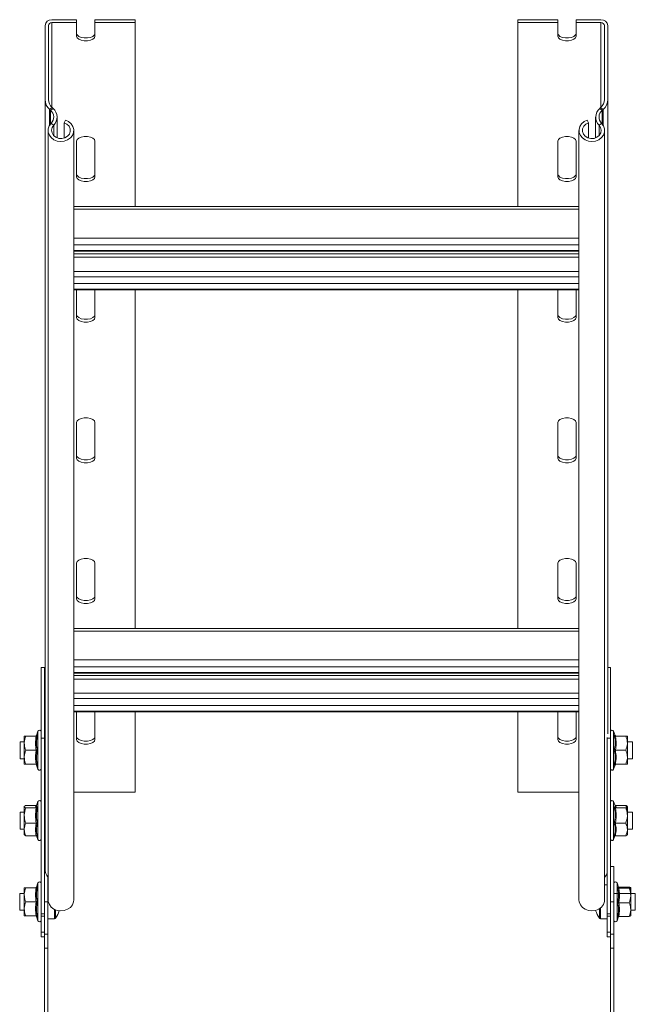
# Model space of a CAD drawing. Header units: millimetres. Extents: x 10 to 1476, y -4445 to -172.
# Tile 28 of 30: x 1251 to 1470, y -1382 to -1032. Entities that reach past the tile are written whole.
import ezdxf

# ---------------------------------------------------------------- set-up
doc = ezdxf.new("R2010")
doc.units = ezdxf.units.MM

msp = doc.modelspace()

# ---------------------------------------------------------------- linework, layer by layer
at = {"color": 7, "linetype": 'Continuous', "lineweight": 15}
for p, q in [((1262.67, -1031.84), (1271.52, -1031.84)), ((1271.52, -1031.84), (1271.52, -1032.88)), ((1278.02, -1031.84), (1292.27, -1031.84)), ((1278.02, -1032.88), (1278.02, -1031.84)), ((1292.27, -1032.88), (1292.27, -1031.84)), ((1442.52, -1031.84), (1428.27, -1031.84)), ((1428.27, -1031.84), (1428.27, -1032.88)), ((1442.52, -1032.88), (1442.52, -1031.84)), ((1449.02, -1031.84), (1449.02, -1032.88)), ((1457.87, -1031.84), (1449.02, -1031.84)), ((1260.27, -1033.92), (1260.27, -1060.19)), ((1261.47, -1033.92), (1261.47, -1060.19)), ((1262.67, -1032.88), (1271.52, -1032.88)), ((1271.52, -1037.75), (1271.52, -1032.88)), ((1278.02, -1032.88), (1292.27, -1032.88)), ((1278.02, -1032.88), (1278.02, -1037.75)), ((1292.27, -1032.88), (1292.27, -1098.29)), ((1428.27, -1032.88), (1428.27, -1098.29)), ((1442.52, -1032.88), (1428.27, -1032.88)), ((1442.52, -1032.88), (1442.52, -1037.75)), ((1457.87, -1032.88), (1449.02, -1032.88)), ((1449.02, -1037.75), (1449.02, -1032.88)), ((1459.07, -1033.92), (1459.07, -1060.19)), ((1460.27, -1033.92), (1460.27, -1060.19)), ((1260.27, -1060.19), (1260.27, -1333.69)), ((1460.27, -1060.19), (1460.27, -1285.69)), ((1261.92, -1063.77), (1262.79, -1063.06)), ((1261.92, -1063.77), (1262.27, -1064.09)), ((1262.27, -1064.09), (1263.14, -1063.37)), ((1262.79, -1063.06), (1263.14, -1063.37)), ((1457.75, -1063.06), (1457.41, -1063.37)), ((1458.28, -1064.09), (1457.41, -1063.37)), ((1458.62, -1063.77), (1457.75, -1063.06)), ((1458.62, -1063.77), (1458.28, -1064.09)), ((1264.57, -1073.84), (1264.57, -1066.47)), ((1267.53, -1067.51), (1267.11, -1068.48)), ((1453.02, -1067.51), (1453.43, -1068.48)), ((1455.98, -1066.47), (1455.98, -1073.84)), ((1262.45, -1068.68), (1263.37, -1069.35)), ((1267.11, -1073.92), (1267.11, -1068.48)), ((1453.43, -1073.92), (1453.43, -1068.48)), ((1458.1, -1068.68), (1457.18, -1069.35)), ((1261.4, -1071.2), (1261.4, -1344.7)), ((1270.5, -1344.7), (1270.5, -1071.2)), ((1450.05, -1071.2), (1450.05, -1344.7)), ((1459.15, -1344.7), (1459.15, -1071.2)), ((1271.52, -1087.75), (1271.52, -1075)), ((1278.02, -1075), (1278.02, -1087.75)), ((1442.52, -1075), (1442.52, -1087.75)), ((1449.02, -1087.75), (1449.02, -1075)), ((1450.05, -1098.29), (1270.5, -1098.29)), ((1270.5, -1114.09), (1450.05, -1114.09)), ((1270.5, -1121.29), (1450.05, -1121.29)), ((1270.5, -1127.84), (1450.05, -1127.84)), ((1271.52, -1137.75), (1271.52, -1127.84)), ((1278.02, -1127.84), (1278.02, -1137.75)), ((1292.27, -1127.84), (1292.27, -1248.29)), ((1428.27, -1127.84), (1428.27, -1248.29)), ((1442.52, -1127.84), (1442.52, -1137.75)), ((1449.02, -1137.75), (1449.02, -1127.84)), ((1271.52, -1187.75), (1271.52, -1175)), ((1278.02, -1175), (1278.02, -1187.75)), ((1442.52, -1175), (1442.52, -1187.75)), ((1449.02, -1187.75), (1449.02, -1175)), ((1271.52, -1237.75), (1271.52, -1225)), ((1278.02, -1225), (1278.02, -1237.75)), ((1442.52, -1225), (1442.52, -1237.75)), ((1449.02, -1237.75), (1449.02, -1225)), ((1450.05, -1248.29), (1270.5, -1248.29)), ((1260.07, -1262.1), (1258.87, -1262.1)), ((1258.87, -1262.1), (1258.87, -1287.22)), ((1260.07, -1262.1), (1260.07, -1287.22)), ((1461.27, -1262.1), (1460.27, -1262.1)), ((1461.27, -1262.1), (1461.27, -1287.22)), ((1270.5, -1264.09), (1450.05, -1264.09)), ((1270.5, -1271.29), (1450.05, -1271.29)), ((1270.5, -1277.84), (1450.05, -1277.84)), ((1271.52, -1287.75), (1271.52, -1277.84)), ((1278.02, -1277.84), (1278.02, -1287.75)), ((1292.27, -1277.84), (1292.27, -1306.38)), ((1428.27, -1277.84), (1428.27, -1306.38)), ((1442.52, -1277.84), (1442.52, -1287.75)), ((1449.02, -1287.75), (1449.02, -1277.84)), ((1252.87, -1286.54), (1252.87, -1289.04)), ((1257.16, -1286.54), (1253.47, -1286.54)), ((1257.77, -1284.81), (1257.23, -1286.29)), ((1257.25, -1286.3), (1257.25, -1286.3)), ((1260.07, -1287.22), (1258.87, -1287.22)), ((1258.87, -1287.22), (1258.87, -1349.72)), ((1260.07, -1287.22), (1260.07, -1349.72)), ((1460.07, -1287.02), (1460.07, -1287.22)), ((1461.27, -1287.22), (1460.07, -1287.22)), ((1460.07, -1287.22), (1460.07, -1349.72)), ((1461.27, -1287.22), (1461.27, -1349.72)), ((1462.91, -1286.28), (1462.37, -1284.81)), ((1462.87, -1286.3), (1462.88, -1286.3)), ((1462.99, -1286.54), (1466.67, -1286.54)), ((1467.27, -1286.54), (1467.27, -1289.04)), ((1252.87, -1288.54), (1251.47, -1288.54)), ((1251.47, -1288.54), (1251.47, -1292.68)), ((1252.87, -1289.04), (1252.87, -1294.04)), ((1257.16, -1291.54), (1253.47, -1291.54)), ((1260.27, -1288.54), (1260.07, -1288.54)), ((1462.99, -1291.54), (1466.67, -1291.54)), ((1469.07, -1288.54), (1467.27, -1288.54)), ((1467.27, -1294.04), (1467.27, -1289.04)), ((1469.07, -1294.54), (1469.07, -1288.54)), ((1251.47, -1292.68), (1251.47, -1294.54)), ((1251.47, -1294.54), (1252.87, -1294.54)), ((1252.87, -1296.54), (1252.87, -1294.04)), ((1260.07, -1294.54), (1260.27, -1294.54)), ((1467.27, -1296.54), (1467.27, -1294.04)), ((1467.27, -1294.54), (1469.07, -1294.54)), ((1257.16, -1296.54), (1253.47, -1296.54)), ((1257.24, -1296.79), (1257.77, -1298.26)), ((1257.27, -1296.78), (1257.26, -1296.77)), ((1462.37, -1298.26), (1462.91, -1296.78)), ((1462.9, -1296.77), (1462.9, -1296.77)), ((1462.99, -1296.54), (1466.67, -1296.54)), ((1292.27, -1306.38), (1270.5, -1306.38)), ((1450.05, -1306.38), (1428.27, -1306.38)), ((1252.92, -1311.47), (1252.87, -1311.54)), ((1252.87, -1311.6), (1252.87, -1314.75)), ((1257.16, -1311.14), (1253.47, -1311.14)), ((1257.16, -1312.06), (1253.47, -1312.06)), ((1257.77, -1309.81), (1257.26, -1311.23)), ((1462.89, -1311.22), (1462.37, -1309.81)), ((1462.99, -1311.14), (1466.67, -1311.14)), ((1462.99, -1312.06), (1466.67, -1312.06)), ((1467.27, -1311.54), (1467.22, -1311.47)), ((1467.27, -1311.6), (1467.27, -1314.75)), ((1252.87, -1313.54), (1251.47, -1313.54)), ((1251.47, -1313.54), (1251.47, -1318.11)), ((1252.87, -1314.75), (1252.87, -1319.69)), ((1260.27, -1313.54), (1260.07, -1313.54)), ((1469.07, -1313.54), (1467.27, -1313.54)), ((1467.27, -1319.69), (1467.27, -1314.75)), ((1469.07, -1319.54), (1469.07, -1313.54)), ((1251.47, -1318.11), (1251.47, -1319.54)), ((1251.47, -1319.54), (1252.87, -1319.54)), ((1257.16, -1317.45), (1253.47, -1317.45)), ((1260.07, -1319.54), (1260.27, -1319.54)), ((1462.99, -1317.45), (1466.67, -1317.45)), ((1467.27, -1319.54), (1469.07, -1319.54)), ((1252.87, -1319.69), (1252.87, -1321.53)), ((1252.87, -1321.54), (1252.92, -1321.6)), ((1257.16, -1321.93), (1253.47, -1321.93)), ((1257.3, -1321.96), (1257.77, -1323.26)), ((1462.37, -1323.26), (1462.85, -1321.96)), ((1462.99, -1321.93), (1466.67, -1321.93)), ((1467.27, -1319.69), (1467.27, -1321.53)), ((1260.27, -1332.91), (1260.07, -1332.91)), ((1462.47, -1332.91), (1461.27, -1332.91)), ((1462.47, -1345.41), (1462.47, -1332.91)), ((1261.27, -1345.41), (1261.27, -1336.57)), ((1252.87, -1340.41), (1252.87, -1342.9)), ((1257.16, -1340.41), (1253.47, -1340.41)), ((1257.77, -1338.68), (1257.23, -1340.17)), ((1257.25, -1340.17), (1257.25, -1340.17)), ((1261.4, -1339.41), (1261.27, -1339.41)), ((1460.07, -1339.41), (1459.15, -1339.41)), ((1464.11, -1340.16), (1463.57, -1338.68)), ((1464.09, -1340.16), (1464.1, -1340.15)), ((1464.19, -1340.24), (1467.87, -1340.24)), ((1468.47, -1340.41), (1468.46, -1340.4)), ((1468.47, -1340.42), (1468.47, -1343.19)), ((1252.87, -1342.41), (1251.27, -1342.41)), ((1251.27, -1342.41), (1251.27, -1346.56)), ((1252.87, -1342.9), (1252.87, -1347.9)), ((1470.07, -1342.41), (1462.5, -1342.41)), ((1464.19, -1340.6), (1467.87, -1340.6)), ((1468.47, -1348.18), (1468.47, -1343.19)), ((1470.07, -1348.41), (1470.07, -1342.41)), ((1251.27, -1346.56), (1251.27, -1348.41)), ((1257.16, -1345.4), (1253.47, -1345.4)), ((1260.07, -1345.41), (1261.27, -1345.41)), ((1261.27, -1356.91), (1261.27, -1345.41)), ((1461.27, -1345.41), (1462.47, -1345.41)), ((1462.47, -1356.91), (1462.47, -1345.41)), ((1464.19, -1345.78), (1467.87, -1345.78)), ((1251.27, -1348.41), (1252.87, -1348.41)), ((1252.87, -1350.41), (1252.87, -1347.9)), ((1257.16, -1350.41), (1253.47, -1350.41)), ((1257.16, -1350.42), (1253.47, -1350.42)), ((1256.9, -1350.41), (1257.16, -1350.41)), ((1257.24, -1350.66), (1257.77, -1352.14)), ((1257.27, -1350.65), (1257.26, -1350.65)), ((1260.07, -1349.72), (1258.87, -1349.72)), ((1258.87, -1349.72), (1258.87, -1350.49)), ((1260.07, -1350.49), (1258.87, -1350.49)), ((1258.87, -1350.49), (1258.87, -1356.24)), ((1260.07, -1349.72), (1260.07, -1350.49)), ((1260.07, -1356.91), (1260.07, -1350.49)), ((1461.27, -1349.72), (1460.07, -1349.72)), ((1460.07, -1349.72), (1460.07, -1350.49)), ((1461.27, -1350.49), (1460.07, -1350.49)), ((1460.07, -1350.49), (1460.07, -1356.24)), ((1461.27, -1349.72), (1461.27, -1350.49)), ((1461.27, -1350.49), (1461.27, -1356.91)), ((1463.57, -1352.14), (1464.11, -1350.66)), ((1464.19, -1350.58), (1467.87, -1350.58)), ((1468.47, -1350.4), (1468.47, -1348.18)), ((1468.47, -1348.41), (1470.07, -1348.41)), ((1261.27, -1351.41), (1263.6, -1351.41)), ((1457.75, -1351.41), (1460.07, -1351.41)), ((1260.07, -1356.24), (1258.87, -1356.24)), ((1258.87, -1356.24), (1258.87, -1357.91)), ((1258.87, -1357.91), (1260.07, -1357.91)), ((1260.07, -1356.91), (1261.27, -1356.91)), ((1260.07, -1361.91), (1260.07, -1356.91)), ((1261.27, -1361.91), (1261.27, -1356.91)), ((1461.27, -1356.24), (1460.07, -1356.24)), ((1460.07, -1356.24), (1460.07, -1357.91)), ((1460.07, -1357.91), (1461.27, -1357.91)), ((1461.27, -1356.91), (1462.47, -1356.91)), ((1461.27, -1361.91), (1461.27, -1356.91)), ((1462.47, -1361.91), (1462.47, -1356.91)), ((1260.07, -1361.91), (1261.27, -1361.91)), ((1260.07, -1486.91), (1260.07, -1361.91)), ((1261.27, -1486.91), (1261.27, -1361.91)), ((1461.27, -1361.91), (1462.47, -1361.91)), ((1461.27, -1486.91), (1461.27, -1361.91)), ((1462.47, -1486.91), (1462.47, -1361.91))]:
    msp.add_line(p, q, dxfattribs=at)
at = {"color": 8, "linetype": 'Continuous', "lineweight": 15}
for p, q in [((1262.67, -1032.88), (1262.67, -1062.94)), ((1457.87, -1032.88), (1457.87, -1062.94)), ((1261.92, -1063.77), (1261.92, -1069.36)), ((1458.62, -1063.77), (1458.62, -1069.36)), ((1262.27, -1064.09), (1262.27, -1068.88)), ((1458.28, -1064.09), (1458.28, -1068.88)), ((1263.37, -1069.35), (1263.37, -1073.05)), ((1457.18, -1069.35), (1457.18, -1073.05)), ((1270.5, -1099.19), (1450.05, -1099.19)), ((1270.5, -1109.44), (1450.05, -1109.44)), ((1270.5, -1111.9), (1450.05, -1111.9)), ((1270.5, -1113.85), (1450.05, -1113.85)), ((1270.5, -1115.01), (1450.05, -1115.01)), ((1270.5, -1116.24), (1450.05, -1116.24)), ((1270.5, -1123.19), (1450.05, -1123.19)), ((1270.5, -1125.65), (1450.05, -1125.65)), ((1270.5, -1127.6), (1450.05, -1127.6)), ((1270.5, -1249.19), (1450.05, -1249.19)), ((1270.5, -1259.44), (1450.05, -1259.44)), ((1270.5, -1261.9), (1450.05, -1261.9)), ((1270.5, -1263.85), (1450.05, -1263.85)), ((1270.5, -1265.01), (1450.05, -1265.01)), ((1270.5, -1266.24), (1450.05, -1266.24)), ((1270.5, -1273.19), (1450.05, -1273.19)), ((1270.5, -1275.65), (1450.05, -1275.65)), ((1270.5, -1277.6), (1450.05, -1277.6)), ((1257.77, -1298.26), (1257.77, -1284.81)), ((1462.37, -1284.81), (1462.37, -1298.26)), ((1257.77, -1323.26), (1257.77, -1309.81)), ((1462.37, -1309.81), (1462.37, -1323.26)), ((1257.77, -1352.14), (1257.77, -1338.68)), ((1463.57, -1338.68), (1463.57, -1352.14)), ((1457.75, -1351.41), (1457.75, -1347.54)), ((1263.6, -1348.08), (1263.6, -1351.41)), ((1264.04, -1348.28), (1264.04, -1351.18)), ((1457.31, -1351.18), (1457.31, -1347.87))]:
    msp.add_line(p, q, dxfattribs=at)
at = {"color": 7, "linetype": 'Continuous', "lineweight": 15, "flags": 128}
for points in [[(1271.52, -1036.72), (1271.72, -1037.27), (1272.28, -1037.76), (1273.15, -1038.12), (1274.21, -1038.32), (1275.34, -1038.32), (1276.4, -1038.12), (1277.26, -1037.76), (1277.83, -1037.27), (1278.02, -1036.72)], [(1278.02, -1037.75), (1277.83, -1038.31), (1277.26, -1038.8), (1276.4, -1039.16), (1275.34, -1039.35), (1274.21, -1039.35), (1273.15, -1039.16), (1272.28, -1038.8), (1271.72, -1038.31), (1271.52, -1037.75)], [(1449.02, -1036.72), (1448.83, -1037.27), (1448.26, -1037.76), (1447.4, -1038.12), (1446.34, -1038.32), (1445.21, -1038.32), (1444.15, -1038.12), (1443.28, -1037.76), (1442.72, -1037.27), (1442.52, -1036.72)], [(1442.52, -1037.75), (1442.72, -1038.31), (1443.28, -1038.8), (1444.15, -1039.16), (1445.21, -1039.35), (1446.34, -1039.35), (1447.4, -1039.16), (1448.26, -1038.8), (1448.83, -1038.31), (1449.02, -1037.75)], [(1267.53, -1067.51), (1268.65, -1068.03), (1269.56, -1068.8), (1270.18, -1069.76), (1270.48, -1070.83), (1270.42, -1071.93), (1270.01, -1072.98), (1269.28, -1073.88), (1268.3, -1074.58), (1267.12, -1075.01), (1265.86, -1075.14), (1264.6, -1074.97), (1263.45, -1074.5), (1262.5, -1073.77), (1261.81, -1072.84), (1261.45, -1071.79), (1261.44, -1070.68), (1261.78, -1069.62), (1262.45, -1068.68)], [(1453.02, -1067.51), (1451.9, -1068.03), (1450.99, -1068.8), (1450.36, -1069.76), (1450.07, -1070.83), (1450.13, -1071.93), (1450.54, -1072.98), (1451.26, -1073.88), (1452.25, -1074.58), (1453.42, -1075.01), (1454.68, -1075.14), (1455.94, -1074.97), (1457.09, -1074.5), (1458.05, -1073.77), (1458.73, -1072.84), (1459.1, -1071.79), (1459.11, -1070.68), (1458.77, -1069.62), (1458.1, -1068.68)], [(1267.11, -1068.48), (1268.08, -1068.97), (1268.82, -1069.7), (1269.23, -1070.61), (1269.27, -1071.58), (1268.94, -1072.51), (1268.27, -1073.29), (1267.34, -1073.84), (1266.26, -1074.09), (1265.14, -1074.02), (1264.11, -1073.63), (1263.29, -1072.97), (1262.76, -1072.11), (1262.6, -1071.14), (1262.81, -1070.19), (1263.37, -1069.35)], [(1453.43, -1068.48), (1452.46, -1068.97), (1451.73, -1069.7), (1451.32, -1070.61), (1451.28, -1071.58), (1451.61, -1072.51), (1452.27, -1073.29), (1453.2, -1073.84), (1454.29, -1074.09), (1455.41, -1074.02), (1456.43, -1073.63), (1457.26, -1072.97), (1457.78, -1072.11), (1457.95, -1071.14), (1457.74, -1070.19), (1457.18, -1069.35)], [(1271.52, -1075), (1271.72, -1074.45), (1272.28, -1073.96), (1273.15, -1073.6), (1274.21, -1073.4), (1275.34, -1073.4), (1276.4, -1073.6), (1277.26, -1073.96), (1277.83, -1074.45), (1278.02, -1075)], [(1449.02, -1075), (1448.83, -1074.45), (1448.26, -1073.96), (1447.4, -1073.6), (1446.34, -1073.4), (1445.21, -1073.4), (1444.15, -1073.6), (1443.28, -1073.96), (1442.72, -1074.45), (1442.52, -1075)], [(1271.52, -1086.72), (1271.72, -1087.27), (1272.28, -1087.76), (1273.15, -1088.12), (1274.21, -1088.32), (1275.34, -1088.32), (1276.4, -1088.12), (1277.26, -1087.76), (1277.83, -1087.27), (1278.02, -1086.72)], [(1278.02, -1087.75), (1277.83, -1088.31), (1277.26, -1088.8), (1276.4, -1089.16), (1275.34, -1089.35), (1274.21, -1089.35), (1273.15, -1089.16), (1272.28, -1088.8), (1271.72, -1088.31), (1271.52, -1087.75)], [(1449.02, -1086.72), (1448.83, -1087.27), (1448.26, -1087.76), (1447.4, -1088.12), (1446.34, -1088.32), (1445.21, -1088.32), (1444.15, -1088.12), (1443.28, -1087.76), (1442.72, -1087.27), (1442.52, -1086.72)], [(1442.52, -1087.75), (1442.72, -1088.31), (1443.28, -1088.8), (1444.15, -1089.16), (1445.21, -1089.35), (1446.34, -1089.35), (1447.4, -1089.16), (1448.26, -1088.8), (1448.83, -1088.31), (1449.02, -1087.75)], [(1271.52, -1136.72), (1271.72, -1137.27), (1272.28, -1137.76), (1273.15, -1138.12), (1274.21, -1138.32), (1275.34, -1138.32), (1276.4, -1138.12), (1277.26, -1137.76), (1277.83, -1137.27), (1278.02, -1136.72)], [(1449.02, -1136.72), (1448.83, -1137.27), (1448.26, -1137.76), (1447.4, -1138.12), (1446.34, -1138.32), (1445.21, -1138.32), (1444.15, -1138.12), (1443.28, -1137.76), (1442.72, -1137.27), (1442.52, -1136.72)], [(1278.02, -1137.75), (1277.83, -1138.31), (1277.26, -1138.8), (1276.4, -1139.16), (1275.34, -1139.35), (1274.21, -1139.35), (1273.15, -1139.16), (1272.28, -1138.8), (1271.72, -1138.31), (1271.52, -1137.75)], [(1442.52, -1137.75), (1442.72, -1138.31), (1443.28, -1138.8), (1444.15, -1139.16), (1445.21, -1139.35), (1446.34, -1139.35), (1447.4, -1139.16), (1448.26, -1138.8), (1448.83, -1138.31), (1449.02, -1137.75)], [(1271.52, -1175), (1271.72, -1174.45), (1272.28, -1173.96), (1273.15, -1173.6), (1274.21, -1173.4), (1275.34, -1173.4), (1276.4, -1173.6), (1277.26, -1173.96), (1277.83, -1174.45), (1278.02, -1175)], [(1449.02, -1175), (1448.83, -1174.45), (1448.26, -1173.96), (1447.4, -1173.6), (1446.34, -1173.4), (1445.21, -1173.4), (1444.15, -1173.6), (1443.28, -1173.96), (1442.72, -1174.45), (1442.52, -1175)], [(1271.52, -1186.72), (1271.72, -1187.27), (1272.28, -1187.76), (1273.15, -1188.12), (1274.21, -1188.32), (1275.34, -1188.32), (1276.4, -1188.12), (1277.26, -1187.76), (1277.83, -1187.27), (1278.02, -1186.72)], [(1278.02, -1187.75), (1277.83, -1188.31), (1277.26, -1188.8), (1276.4, -1189.16), (1275.34, -1189.35), (1274.21, -1189.35), (1273.15, -1189.16), (1272.28, -1188.8), (1271.72, -1188.31), (1271.52, -1187.75)], [(1449.02, -1186.72), (1448.83, -1187.27), (1448.26, -1187.76), (1447.4, -1188.12), (1446.34, -1188.32), (1445.21, -1188.32), (1444.15, -1188.12), (1443.28, -1187.76), (1442.72, -1187.27), (1442.52, -1186.72)], [(1442.52, -1187.75), (1442.72, -1188.31), (1443.28, -1188.8), (1444.15, -1189.16), (1445.21, -1189.35), (1446.34, -1189.35), (1447.4, -1189.16), (1448.26, -1188.8), (1448.83, -1188.31), (1449.02, -1187.75)], [(1271.52, -1225), (1271.72, -1224.45), (1272.28, -1223.96), (1273.15, -1223.6), (1274.21, -1223.4), (1275.34, -1223.4), (1276.4, -1223.6), (1277.26, -1223.96), (1277.83, -1224.45), (1278.02, -1225)], [(1449.02, -1225), (1448.83, -1224.45), (1448.26, -1223.96), (1447.4, -1223.6), (1446.34, -1223.4), (1445.21, -1223.4), (1444.15, -1223.6), (1443.28, -1223.96), (1442.72, -1224.45), (1442.52, -1225)], [(1271.52, -1236.72), (1271.72, -1237.27), (1272.28, -1237.76), (1273.15, -1238.12), (1274.21, -1238.32), (1275.34, -1238.32), (1276.4, -1238.12), (1277.26, -1237.76), (1277.83, -1237.27), (1278.02, -1236.72)], [(1278.02, -1237.75), (1277.83, -1238.31), (1277.26, -1238.8), (1276.4, -1239.16), (1275.34, -1239.35), (1274.21, -1239.35), (1273.15, -1239.16), (1272.28, -1238.8), (1271.72, -1238.31), (1271.52, -1237.75)], [(1449.02, -1236.72), (1448.83, -1237.27), (1448.26, -1237.76), (1447.4, -1238.12), (1446.34, -1238.32), (1445.21, -1238.32), (1444.15, -1238.12), (1443.28, -1237.76), (1442.72, -1237.27), (1442.52, -1236.72)], [(1442.52, -1237.75), (1442.72, -1238.31), (1443.28, -1238.8), (1444.15, -1239.16), (1445.21, -1239.35), (1446.34, -1239.35), (1447.4, -1239.16), (1448.26, -1238.8), (1448.83, -1238.31), (1449.02, -1237.75)], [(1271.52, -1286.72), (1271.72, -1287.27), (1272.28, -1287.76), (1273.15, -1288.12), (1274.21, -1288.32), (1275.34, -1288.32), (1276.4, -1288.12), (1277.26, -1287.76), (1277.83, -1287.27), (1278.02, -1286.72)], [(1278.02, -1287.75), (1277.83, -1288.31), (1277.26, -1288.8), (1276.4, -1289.16), (1275.34, -1289.35), (1274.21, -1289.35), (1273.15, -1289.16), (1272.28, -1288.8), (1271.72, -1288.31), (1271.52, -1287.75)], [(1449.02, -1286.72), (1448.83, -1287.27), (1448.26, -1287.76), (1447.4, -1288.12), (1446.34, -1288.32), (1445.21, -1288.32), (1444.15, -1288.12), (1443.28, -1287.76), (1442.72, -1287.27), (1442.52, -1286.72)], [(1442.52, -1287.75), (1442.72, -1288.31), (1443.28, -1288.8), (1444.15, -1289.16), (1445.21, -1289.35), (1446.34, -1289.35), (1447.4, -1289.16), (1448.26, -1288.8), (1448.83, -1288.31), (1449.02, -1287.75)], [(1261.4, -1344.7), (1261.45, -1345.29), (1261.81, -1346.34), (1262.5, -1347.27), (1263.45, -1348), (1264.6, -1348.47), (1265.86, -1348.64), (1267.12, -1348.51), (1268.3, -1348.08), (1269.28, -1347.38), (1270.01, -1346.48), (1270.42, -1345.43), (1270.5, -1344.7)], [(1450.05, -1344.7), (1450.13, -1345.43), (1450.54, -1346.48), (1451.26, -1347.38), (1452.25, -1348.08), (1453.42, -1348.51), (1454.68, -1348.64), (1455.94, -1348.47), (1457.09, -1348), (1458.05, -1347.27), (1458.73, -1346.34), (1459.1, -1345.29), (1459.15, -1344.7)], [(1455.99, -1348.52), (1455.98, -1348.52), (1455.97, -1348.52), (1455.97, -1348.52), (1455.97, -1348.51), (1455.97, -1348.51), (1455.97, -1348.5), (1455.98, -1348.49), (1455.99, -1348.48)]]:
    msp.add_lwpolyline(points, dxfattribs=at)
at = {"color": 7, "linetype": 'Continuous', "lineweight": 15}
for centre, radius, start, end in [((1262.52, -1034.09), 2.26, 86.1887, 175.5981), ((1458.02, -1034.09), 2.26, 4.4019, 93.8113), ((1262.6, -1034.01), 1.13, 86.1887, 175.5981), ((1457.95, -1034.01), 1.13, 4.4019, 93.8113), ((1265.13, -1060.13), 4.85, 180.8052, 228.7026), ((1265.36, -1060.14), 3.88, 180.8052, 228.7026), ((1455.19, -1060.14), 3.88, 311.2974, 359.1948), ((1455.42, -1060.13), 4.85, 311.2974, 359.1948), ((1260.47, -1066.47), 4.08, 315.1541, 49.295), ((1460.07, -1066.47), 4.08, 130.705, 224.8459), ((1260.22, -1066.47), 3.14, 315.1541, 49.295), ((1460.33, -1066.47), 3.14, 130.705, 224.8459), ((1258.31, -1285), 0.567, 0, 160), ((1461.84, -1285), 0.567, 20, 180), ((1256.89, -1286.18), 0.36, 277.177, 341.0898), ((1463.25, -1286.18), 0.36, 198.0708, 262.8541), ((1256.89, -1296.9), 0.36, 18.0708, 82.8541), ((1258.31, -1298.07), 0.567, 200, 360), ((1461.84, -1298.07), 0.567, 180, 340), ((1463.25, -1296.9), 0.36, 97.177, 161.0898), ((1258.31, -1310), 0.567, 0, 160), ((1461.84, -1310), 0.567, 20, 180), ((1258.31, -1323.07), 0.567, 200, 360), ((1461.84, -1323.07), 0.567, 180, 340), ((1265.05, -1333.64), 4.78, 180.6064, 220.1426), ((1455.38, -1333.57), 4.91, 320.0686, 342.793), ((1258.31, -1338.88), 0.567, 0, 160), ((1463.04, -1338.88), 0.567, 20, 180), ((1255.87, -1345.41), 10, 324.7485, 341.3598), ((1465.47, -1345.41), 10, 198.0872, 215.2515), ((1258.31, -1351.94), 0.567, 200, 360), ((1263.6, -1350.87), 0.54, 270, 324.7485), ((1457.75, -1350.87), 0.54, 215.2515, 270), ((1463.04, -1351.94), 0.567, 180, 340)]:
    msp.add_arc(centre, radius, start, end, dxfattribs=at)
for points, knots in [([(1253.47, -1286.54), (1253.2, -1287.27), (1252.89, -1288.09), (1252.87, -1288.95), (1252.87, -1289.04)], [0, 0, 0, 0, 0.896037, 1, 1, 1, 1]), ([(1252.87, -1286.54), (1252.88, -1286.54), (1252.9, -1286.54), (1253.16, -1286.54), (1253.46, -1286.54), (1253.47, -1286.54)], [0, 0, 0, 0, 0.148486, 0.965571, 1, 1, 1, 1]), ([(1257.16, -1291.54), (1257.03, -1290.72), (1256.76, -1289.05), (1257.02, -1287.38), (1257.16, -1286.54)], [0, 0, 0, 0, 0.492148, 1, 1, 1, 1]), ([(1257.53, -1286.28), (1257.53, -1286.28), (1257.52, -1286.32), (1257.47, -1286.39), (1257.39, -1286.47), (1257.28, -1286.52), (1257.2, -1286.53), (1257.16, -1286.54)], [0, 0, 0, 0, 0.007914, 0.267535, 0.528603, 0.763816, 1, 1, 1, 1]), ([(1257.53, -1286.28), (1257.49, -1286.49), (1257.28, -1287.52), (1257.14, -1289.3), (1257.41, -1290.83), (1257.53, -1291.54)], [0, 0, 0, 0, 0.118083, 0.592258, 1, 1, 1, 1]), ([(1462.61, -1291.54), (1462.65, -1291.33), (1462.86, -1290.31), (1463.01, -1288.54), (1462.74, -1287), (1462.61, -1286.28)], [0, 0, 0, 0, 0.118083, 0.592258, 1, 1, 1, 1]), ([(1462.99, -1286.54), (1462.95, -1286.53), (1462.87, -1286.52), (1462.76, -1286.47), (1462.67, -1286.39), (1462.63, -1286.32), (1462.61, -1286.28), (1462.61, -1286.28)], [0, 0, 0, 0, 0.236184, 0.471397, 0.732465, 0.992086, 1, 1, 1, 1]), ([(1462.99, -1286.54), (1463.06, -1286.94), (1463.21, -1287.76), (1463.28, -1289.01), (1463.21, -1290.27), (1463.06, -1291.11), (1462.99, -1291.54)], [0, 0, 0, 0, 0.245251, 0.49213, 0.745021, 1, 1, 1, 1]), ([(1467.27, -1289.04), (1467.19, -1288.35), (1467.09, -1287.49), (1466.74, -1286.69), (1466.67, -1286.54)], [0, 0, 0, 0, 0.801462, 1, 1, 1, 1]), ([(1467.27, -1286.54), (1467.27, -1286.54), (1467.25, -1286.54), (1466.99, -1286.54), (1466.68, -1286.54), (1466.67, -1286.54)], [0, 0, 0, 0, 0.1484857, 0.9655712, 1, 1, 1, 1]), ([(1252.87, -1289.04), (1252.95, -1289.72), (1253.05, -1290.58), (1253.4, -1291.38), (1253.47, -1291.54)], [0, 0, 0, 0, 0.801462, 1, 1, 1, 1]), ([(1253.47, -1291.54), (1253.2, -1292.27), (1252.89, -1293.09), (1252.87, -1293.95), (1252.87, -1294.04)], [0, 0, 0, 0, 0.896037, 1, 1, 1, 1]), ([(1257.16, -1296.54), (1257.08, -1296.13), (1256.94, -1295.31), (1256.87, -1294.07), (1256.93, -1292.8), (1257.08, -1291.96), (1257.16, -1291.54)], [0, 0, 0, 0, 0.245251, 0.49213, 0.745021, 1, 1, 1, 1]), ([(1257.53, -1291.54), (1257.53, -1291.54), (1257.52, -1291.54), (1257.47, -1291.54), (1257.39, -1291.54), (1257.28, -1291.54), (1257.2, -1291.54), (1257.16, -1291.54)], [0, 0, 0, 0, 0.007914, 0.267535, 0.528603, 0.763816, 1, 1, 1, 1]), ([(1257.53, -1291.54), (1257.49, -1291.74), (1257.28, -1292.76), (1257.14, -1294.53), (1257.41, -1296.07), (1257.53, -1296.79)], [0, 0, 0, 0, 0.118083, 0.592258, 1, 1, 1, 1]), ([(1462.61, -1296.79), (1462.65, -1296.58), (1462.86, -1295.55), (1463.01, -1293.77), (1462.74, -1292.24), (1462.61, -1291.54)], [0, 0, 0, 0, 0.118083, 0.592258, 1, 1, 1, 1]), ([(1462.61, -1291.54), (1462.61, -1291.54), (1462.63, -1291.54), (1462.67, -1291.54), (1462.76, -1291.54), (1462.87, -1291.54), (1462.95, -1291.54), (1462.99, -1291.54)], [0, 0, 0, 0, 0.007914, 0.267535, 0.528603, 0.763816, 1, 1, 1, 1]), ([(1462.99, -1291.54), (1463.12, -1292.36), (1463.39, -1294.02), (1463.12, -1295.69), (1462.99, -1296.54)], [0, 0, 0, 0, 0.492148, 1, 1, 1, 1]), ([(1466.67, -1291.54), (1466.95, -1290.8), (1467.26, -1289.98), (1467.27, -1289.12), (1467.27, -1289.04)], [0, 0, 0, 0, 0.896037, 1, 1, 1, 1]), ([(1467.27, -1294.04), (1467.19, -1293.35), (1467.09, -1292.49), (1466.74, -1291.69), (1466.67, -1291.54)], [0, 0, 0, 0, 0.801462, 1, 1, 1, 1]), ([(1252.87, -1294.04), (1252.95, -1294.72), (1253.05, -1295.58), (1253.4, -1296.38), (1253.47, -1296.54)], [0, 0, 0, 0, 0.801462, 1, 1, 1, 1]), ([(1466.67, -1296.54), (1466.95, -1295.8), (1467.26, -1294.98), (1467.27, -1294.12), (1467.27, -1294.04)], [0, 0, 0, 0, 0.896037, 1, 1, 1, 1]), ([(1252.87, -1296.54), (1252.88, -1296.54), (1252.9, -1296.54), (1253.16, -1296.54), (1253.46, -1296.54), (1253.47, -1296.54)], [0, 0, 0, 0, 0.1484857, 0.9655712, 1, 1, 1, 1]), ([(1257.16, -1296.54), (1257.2, -1296.54), (1257.28, -1296.55), (1257.39, -1296.6), (1257.47, -1296.68), (1257.52, -1296.75), (1257.53, -1296.79), (1257.53, -1296.79)], [0, 0, 0, 0, 0.236184, 0.471397, 0.732465, 0.992086, 1, 1, 1, 1]), ([(1462.61, -1296.79), (1462.61, -1296.79), (1462.63, -1296.75), (1462.67, -1296.68), (1462.76, -1296.6), (1462.87, -1296.55), (1462.95, -1296.54), (1462.99, -1296.54)], [0, 0, 0, 0, 0.007914, 0.267535, 0.528603, 0.763816, 1, 1, 1, 1]), ([(1467.27, -1296.54), (1467.27, -1296.54), (1467.25, -1296.54), (1466.99, -1296.54), (1466.68, -1296.54), (1466.67, -1296.54)], [0, 0, 0, 0, 0.148486, 0.965571, 1, 1, 1, 1]), ([(1253.47, -1311.14), (1253.38, -1311.18), (1253.03, -1311.33), (1252.94, -1311.48), (1252.87, -1311.6)], [0, 0, 0, 0, 0.263254, 1, 1, 1, 1]), ([(1252.87, -1311.6), (1252.88, -1311.62), (1252.9, -1311.77), (1253.16, -1311.93), (1253.46, -1312.05), (1253.47, -1312.06)], [0, 0, 0, 0, 0.148486, 0.965571, 1, 1, 1, 1]), ([(1253.47, -1312.06), (1253.2, -1312.85), (1252.89, -1313.74), (1252.87, -1314.66), (1252.87, -1314.75)], [0, 0, 0, 0, 0.896037, 1, 1, 1, 1]), ([(1257.16, -1312.06), (1257.03, -1311.91), (1256.76, -1311.6), (1257.02, -1311.3), (1257.16, -1311.14)], [0, 0, 0, 0, 0.492148, 1, 1, 1, 1]), ([(1257.16, -1317.45), (1257.03, -1316.57), (1256.76, -1314.77), (1257.02, -1312.97), (1257.16, -1312.06)], [0, 0, 0, 0, 0.492148, 1, 1, 1, 1]), ([(1257.3, -1311.11), (1257.29, -1311.11), (1257.25, -1311.14), (1257.2, -1311.14), (1257.16, -1311.14)], [0, 0, 0, 0, 0.197492, 1, 1, 1, 1]), ([(1257.53, -1311.83), (1257.53, -1311.83), (1257.52, -1311.86), (1257.47, -1311.93), (1257.39, -1312), (1257.28, -1312.05), (1257.2, -1312.05), (1257.16, -1312.06)], [0, 0, 0, 0, 0.007914, 0.267535, 0.528603, 0.763816, 1, 1, 1, 1]), ([(1257.53, -1311.83), (1257.49, -1312.05), (1257.28, -1313.16), (1257.14, -1315.08), (1257.41, -1316.73), (1257.53, -1317.5)], [0, 0, 0, 0, 0.118083, 0.592258, 1, 1, 1, 1]), ([(1257.29, -1311.18), (1257.27, -1311.19), (1257.26, -1311.21), (1257.26, -1311.23), (1257.26, -1311.23)], [0, 0, 0, 0, 0.855427, 1, 1, 1, 1]), ([(1462.61, -1317.5), (1462.65, -1317.28), (1462.86, -1316.17), (1463.01, -1314.26), (1462.74, -1312.6), (1462.61, -1311.83)], [0, 0, 0, 0, 0.118083, 0.592258, 1, 1, 1, 1]), ([(1462.99, -1312.06), (1462.95, -1312.05), (1462.87, -1312.05), (1462.76, -1312), (1462.67, -1311.93), (1462.63, -1311.86), (1462.61, -1311.83), (1462.61, -1311.83)], [0, 0, 0, 0, 0.236184, 0.471397, 0.732465, 0.992086, 1, 1, 1, 1]), ([(1462.99, -1311.14), (1462.95, -1311.14), (1462.9, -1311.14), (1462.85, -1311.11), (1462.85, -1311.11)], [0, 0, 0, 0, 0.802508, 1, 1, 1, 1]), ([(1462.99, -1311.14), (1463.12, -1311.29), (1463.39, -1311.6), (1463.12, -1311.9), (1462.99, -1312.06)], [0, 0, 0, 0, 0.492148, 1, 1, 1, 1]), ([(1462.99, -1312.06), (1463.06, -1312.49), (1463.21, -1313.37), (1463.28, -1314.72), (1463.21, -1316.09), (1463.06, -1317), (1462.99, -1317.45)], [0, 0, 0, 0, 0.2452513, 0.4921305, 0.7450212, 1, 1, 1, 1]), ([(1466.67, -1311.14), (1466.76, -1311.18), (1467.11, -1311.33), (1467.2, -1311.48), (1467.27, -1311.6)], [0, 0, 0, 0, 0.263254, 1, 1, 1, 1]), ([(1466.67, -1311.14), (1466.95, -1311.8), (1467.26, -1312.54), (1467.27, -1313.3), (1467.27, -1313.38)], [0, 0, 0, 0, 0.8960372, 1, 1, 1, 1]), ([(1467.27, -1311.6), (1467.27, -1311.62), (1467.25, -1311.77), (1466.99, -1311.93), (1466.68, -1312.05), (1466.67, -1312.06)], [0, 0, 0, 0, 0.148486, 0.965571, 1, 1, 1, 1]), ([(1467.27, -1314.75), (1467.19, -1314.01), (1467.09, -1313.09), (1466.74, -1312.23), (1466.67, -1312.06)], [0, 0, 0, 0, 0.8014621, 1, 1, 1, 1]), ([(1252.87, -1314.75), (1252.95, -1315.49), (1253.05, -1316.42), (1253.4, -1317.28), (1253.47, -1317.45)], [0, 0, 0, 0, 0.8014621, 1, 1, 1, 1]), ([(1466.67, -1317.45), (1466.95, -1316.66), (1467.26, -1315.77), (1467.27, -1314.85), (1467.27, -1314.75)], [0, 0, 0, 0, 0.896037, 1, 1, 1, 1]), ([(1253.47, -1317.45), (1253.2, -1318.11), (1252.89, -1318.85), (1252.87, -1319.61), (1252.87, -1319.69)], [0, 0, 0, 0, 0.896037, 1, 1, 1, 1]), ([(1257.16, -1321.93), (1257.08, -1321.57), (1256.94, -1320.84), (1256.87, -1319.72), (1256.93, -1318.58), (1257.08, -1317.83), (1257.16, -1317.45)], [0, 0, 0, 0, 0.2452513, 0.4921305, 0.7450212, 1, 1, 1, 1]), ([(1257.53, -1317.5), (1257.53, -1317.5), (1257.52, -1317.49), (1257.47, -1317.48), (1257.39, -1317.46), (1257.28, -1317.45), (1257.2, -1317.45), (1257.16, -1317.45)], [0, 0, 0, 0, 0.007914, 0.267535, 0.528603, 0.763816, 1, 1, 1, 1]), ([(1257.53, -1317.5), (1257.49, -1317.68), (1257.28, -1318.59), (1257.14, -1320.18), (1257.41, -1321.56), (1257.53, -1322.2)], [0, 0, 0, 0, 0.118083, 0.592258, 1, 1, 1, 1]), ([(1462.61, -1317.5), (1462.61, -1317.5), (1462.63, -1317.49), (1462.67, -1317.48), (1462.76, -1317.46), (1462.87, -1317.45), (1462.95, -1317.45), (1462.99, -1317.45)], [0, 0, 0, 0, 0.007914, 0.267535, 0.528603, 0.763816, 1, 1, 1, 1]), ([(1462.61, -1322.2), (1462.65, -1322.02), (1462.86, -1321.09), (1463.01, -1319.5), (1462.74, -1318.13), (1462.61, -1317.5)], [0, 0, 0, 0, 0.1180833, 0.5922585, 1, 1, 1, 1]), ([(1462.99, -1317.45), (1463.12, -1318.19), (1463.39, -1319.68), (1463.12, -1321.17), (1462.99, -1321.93)], [0, 0, 0, 0, 0.492148, 1, 1, 1, 1]), ([(1467.27, -1319.69), (1467.19, -1319.08), (1467.09, -1318.31), (1466.74, -1317.59), (1466.67, -1317.45)], [0, 0, 0, 0, 0.801462, 1, 1, 1, 1]), ([(1252.87, -1319.69), (1252.95, -1320.31), (1253.05, -1321.07), (1253.4, -1321.79), (1253.47, -1321.93)], [0, 0, 0, 0, 0.801462, 1, 1, 1, 1]), ([(1252.87, -1321.47), (1252.88, -1321.5), (1252.9, -1321.65), (1253.16, -1321.8), (1253.46, -1321.93), (1253.47, -1321.93)], [0, 0, 0, 0, 0.1484857, 0.9655712, 1, 1, 1, 1]), ([(1257.16, -1321.93), (1257.2, -1321.93), (1257.28, -1321.94), (1257.39, -1322), (1257.47, -1322.09), (1257.52, -1322.16), (1257.53, -1322.2), (1257.53, -1322.2)], [0, 0, 0, 0, 0.236184, 0.471397, 0.732465, 0.992086, 1, 1, 1, 1]), ([(1462.61, -1322.2), (1462.61, -1322.2), (1462.63, -1322.16), (1462.67, -1322.09), (1462.76, -1322), (1462.87, -1321.94), (1462.95, -1321.93), (1462.99, -1321.93)], [0, 0, 0, 0, 0.007914, 0.267535, 0.528603, 0.763816, 1, 1, 1, 1]), ([(1466.67, -1321.93), (1466.95, -1321.27), (1467.26, -1320.53), (1467.27, -1319.77), (1467.27, -1319.69)], [0, 0, 0, 0, 0.8960372, 1, 1, 1, 1]), ([(1467.27, -1321.47), (1467.27, -1321.5), (1467.25, -1321.65), (1466.99, -1321.8), (1466.68, -1321.93), (1466.67, -1321.93)], [0, 0, 0, 0, 0.148486, 0.965571, 1, 1, 1, 1]), ([(1253.47, -1340.41), (1253.2, -1341.14), (1252.89, -1341.96), (1252.87, -1342.81), (1252.87, -1342.9)], [0, 0, 0, 0, 0.8960372, 1, 1, 1, 1]), ([(1252.87, -1340.41), (1252.88, -1340.41), (1252.9, -1340.41), (1253.16, -1340.41), (1253.46, -1340.41), (1253.47, -1340.41)], [0, 0, 0, 0, 0.148486, 0.965571, 1, 1, 1, 1]), ([(1257.16, -1345.4), (1257.03, -1344.58), (1256.76, -1342.92), (1257.02, -1341.25), (1257.16, -1340.41)], [0, 0, 0, 0, 0.492148, 1, 1, 1, 1]), ([(1257.27, -1340.19), (1257.26, -1340.21), (1257.23, -1340.27), (1257.17, -1340.33), (1257.11, -1340.37), (1257.06, -1340.39), (1257.02, -1340.4), (1257, -1340.4), (1257, -1340.41), (1257, -1340.41)], [0, 0, 0, 0, 0.199795, 0.400334, 0.570276, 0.706427, 0.810897, 0.918753, 1, 1, 1, 1]), ([(1257.53, -1340.15), (1257.53, -1340.15), (1257.52, -1340.19), (1257.47, -1340.26), (1257.39, -1340.34), (1257.28, -1340.39), (1257.2, -1340.4), (1257.16, -1340.41)], [0, 0, 0, 0, 0.007914, 0.267535, 0.528603, 0.763816, 1, 1, 1, 1]), ([(1257.53, -1340.15), (1257.49, -1340.36), (1257.28, -1341.39), (1257.14, -1343.16), (1257.41, -1344.69), (1257.53, -1345.4)], [0, 0, 0, 0, 0.118083, 0.592258, 1, 1, 1, 1]), ([(1463.81, -1345.79), (1463.85, -1345.58), (1464.06, -1344.53), (1464.21, -1342.7), (1463.94, -1341.1), (1463.81, -1340.36)], [0, 0, 0, 0, 0.118083, 0.592258, 1, 1, 1, 1]), ([(1464.19, -1340.6), (1464.15, -1340.6), (1464.07, -1340.59), (1463.96, -1340.54), (1463.87, -1340.46), (1463.83, -1340.4), (1463.81, -1340.36), (1463.81, -1340.36)], [0, 0, 0, 0, 0.236184, 0.471397, 0.732465, 0.992086, 1, 1, 1, 1]), ([(1464.12, -1340.24), (1464.13, -1340.24), (1464.14, -1340.26), (1464.11, -1340.2), (1464.09, -1340.16)], [0, 0, 0, 0, 0.25899, 1, 1, 1, 1]), ([(1464.19, -1340.24), (1464.32, -1340.3), (1464.59, -1340.42), (1464.32, -1340.54), (1464.19, -1340.6)], [0, 0, 0, 0, 0.492148, 1, 1, 1, 1]), ([(1467.87, -1340.24), (1467.96, -1340.25), (1468.31, -1340.31), (1468.4, -1340.37), (1468.47, -1340.42)], [0, 0, 0, 0, 0.2632543, 1, 1, 1, 1]), ([(1467.87, -1340.24), (1468.16, -1340.95), (1468.45, -1341.66), (1468.47, -1342.4), (1468.47, -1342.41)], [0, 0, 0, 0, 0.989169, 1, 1, 1, 1]), ([(1468.47, -1340.42), (1468.47, -1340.43), (1468.45, -1340.49), (1468.19, -1340.55), (1467.88, -1340.6), (1467.87, -1340.6)], [0, 0, 0, 0, 0.148486, 0.965571, 1, 1, 1, 1]), ([(1252.87, -1342.9), (1252.95, -1343.59), (1253.05, -1344.44), (1253.4, -1345.24), (1253.47, -1345.4)], [0, 0, 0, 0, 0.801462, 1, 1, 1, 1]), ([(1464.19, -1340.6), (1464.26, -1341.02), (1464.41, -1341.87), (1464.48, -1343.16), (1464.41, -1344.47), (1464.26, -1345.34), (1464.19, -1345.78)], [0, 0, 0, 0, 0.245251, 0.49213, 0.745021, 1, 1, 1, 1]), ([(1468.47, -1343.19), (1468.39, -1342.48), (1468.29, -1341.59), (1467.94, -1340.77), (1467.87, -1340.6)], [0, 0, 0, 0, 0.801462, 1, 1, 1, 1]), ([(1467.87, -1345.78), (1468.15, -1345.01), (1468.46, -1344.16), (1468.47, -1343.28), (1468.47, -1343.19)], [0, 0, 0, 0, 0.896037, 1, 1, 1, 1]), ([(1253.47, -1345.4), (1253.2, -1346.14), (1252.89, -1346.96), (1252.87, -1347.81), (1252.87, -1347.9)], [0, 0, 0, 0, 0.896037, 1, 1, 1, 1]), ([(1257.16, -1350.41), (1257.08, -1350), (1256.94, -1349.18), (1256.87, -1347.93), (1256.93, -1346.67), (1257.08, -1345.82), (1257.16, -1345.4)], [0, 0, 0, 0, 0.245251, 0.49213, 0.745021, 1, 1, 1, 1]), ([(1257.53, -1345.4), (1257.53, -1345.4), (1257.52, -1345.4), (1257.47, -1345.4), (1257.39, -1345.4), (1257.28, -1345.4), (1257.2, -1345.4), (1257.16, -1345.4)], [0, 0, 0, 0, 0.007914, 0.267535, 0.528603, 0.763816, 1, 1, 1, 1]), ([(1257.53, -1345.4), (1257.49, -1345.6), (1257.28, -1346.63), (1257.14, -1348.4), (1257.41, -1349.94), (1257.53, -1350.66)], [0, 0, 0, 0, 0.118083, 0.592258, 1, 1, 1, 1]), ([(1463.81, -1345.79), (1463.81, -1345.79), (1463.83, -1345.79), (1463.87, -1345.79), (1463.96, -1345.78), (1464.07, -1345.78), (1464.15, -1345.78), (1464.19, -1345.78)], [0, 0, 0, 0, 0.007914, 0.267535, 0.528603, 0.763816, 1, 1, 1, 1]), ([(1463.81, -1350.85), (1463.85, -1350.65), (1464.06, -1349.65), (1464.21, -1347.94), (1463.94, -1346.47), (1463.81, -1345.79)], [0, 0, 0, 0, 0.118083, 0.592258, 1, 1, 1, 1]), ([(1464.19, -1345.78), (1464.32, -1346.56), (1464.59, -1348.17), (1464.32, -1349.77), (1464.19, -1350.58)], [0, 0, 0, 0, 0.492148, 1, 1, 1, 1]), ([(1468.47, -1348.18), (1468.39, -1347.52), (1468.29, -1346.7), (1467.94, -1345.93), (1467.87, -1345.78)], [0, 0, 0, 0, 0.8014621, 1, 1, 1, 1]), ([(1252.87, -1347.9), (1252.95, -1348.59), (1253.05, -1349.45), (1253.4, -1350.25), (1253.47, -1350.41)], [0, 0, 0, 0, 0.801462, 1, 1, 1, 1]), ([(1252.87, -1350.41), (1252.88, -1350.41), (1252.9, -1350.41), (1253.16, -1350.41), (1253.46, -1350.41), (1253.47, -1350.41)], [0, 0, 0, 0, 0.148486, 0.965571, 1, 1, 1, 1]), ([(1253.47, -1350.42), (1253.38, -1350.42), (1253.03, -1350.41), (1252.94, -1350.41), (1252.87, -1350.41)], [0, 0, 0, 0, 0.263254, 1, 1, 1, 1]), ([(1256.97, -1350.41), (1256.97, -1350.41), (1256.97, -1350.41), (1256.98, -1350.41), (1257, -1350.42), (1257.05, -1350.43), (1257.11, -1350.45), (1257.18, -1350.5), (1257.25, -1350.57), (1257.26, -1350.63), (1257.27, -1350.65)], [0, 0, 0, 0, 0.212865, 0.396476, 0.528759, 0.594381, 0.671184, 0.790428, 0.924106, 1, 1, 1, 1]), ([(1257.16, -1350.41), (1257.2, -1350.41), (1257.28, -1350.42), (1257.39, -1350.47), (1257.47, -1350.55), (1257.52, -1350.62), (1257.53, -1350.66), (1257.53, -1350.66)], [0, 0, 0, 0, 0.236184, 0.471397, 0.732465, 0.992086, 1, 1, 1, 1]), ([(1463.81, -1350.85), (1463.81, -1350.84), (1463.83, -1350.81), (1463.87, -1350.73), (1463.96, -1350.65), (1464.07, -1350.59), (1464.15, -1350.59), (1464.19, -1350.58)], [0, 0, 0, 0, 0.007914, 0.267535, 0.528603, 0.763816, 1, 1, 1, 1]), ([(1464.07, -1350.68), (1464.11, -1350.62), (1464.15, -1350.56), (1464.13, -1350.57), (1464.13, -1350.58)], [0, 0, 0, 0, 0.93027, 1, 1, 1, 1]), ([(1464.1, -1350.66), (1464.1, -1350.66), (1464.11, -1350.67), (1464.09, -1350.68), (1464.09, -1350.69)], [0, 0, 0, 0, 0.512295, 1, 1, 1, 1]), ([(1467.87, -1350.58), (1468.15, -1349.88), (1468.46, -1349.09), (1468.47, -1348.26), (1468.47, -1348.18)], [0, 0, 0, 0, 0.896037, 1, 1, 1, 1]), ([(1468.47, -1350.4), (1468.47, -1350.41), (1468.45, -1350.47), (1468.19, -1350.53), (1467.88, -1350.58), (1467.87, -1350.58)], [0, 0, 0, 0, 0.148486, 0.965571, 1, 1, 1, 1])]:
    msp.add_open_spline(points, degree=3, knots=knots, dxfattribs=at)
at = {"color": 8, "linetype": 'Continuous', "lineweight": 15}
for points, knots in [([(1257.25, -1286.3), (1257.24, -1286.3), (1257.23, -1286.3), (1257.33, -1286.29), (1257.46, -1286.29), (1257.53, -1286.28)], [0, 0, 0, 0, 0.119603, 0.558575, 1, 1, 1, 1]), ([(1462.61, -1286.28), (1462.66, -1286.28), (1462.84, -1286.29), (1462.86, -1286.29), (1462.87, -1286.3)], [0, 0, 0, 0, 0.236148, 1, 1, 1, 1]), ([(1257.53, -1296.79), (1257.49, -1296.79), (1257.31, -1296.78), (1257.29, -1296.78), (1257.27, -1296.78)], [0, 0, 0, 0, 0.236148, 1, 1, 1, 1]), ([(1462.9, -1296.77), (1462.9, -1296.77), (1462.91, -1296.77), (1462.81, -1296.78), (1462.68, -1296.79), (1462.61, -1296.79)], [0, 0, 0, 0, 0.119603, 0.558575, 1, 1, 1, 1]), ([(1257.26, -1311.23), (1257.24, -1311.31), (1257.21, -1311.45), (1257.33, -1311.65), (1257.46, -1311.77), (1257.53, -1311.83)], [0, 0, 0, 0, 0.3609028, 0.6795613, 1, 1, 1, 1]), ([(1462.61, -1311.83), (1462.65, -1311.79), (1462.86, -1311.62), (1463.01, -1311.42), (1462.88, -1311.24), (1462.87, -1311.23)], [0, 0, 0, 0, 0.1850962, 0.9283681, 1, 1, 1, 1]), ([(1462.81, -1321.98), (1462.81, -1321.99), (1462.77, -1322.06), (1462.69, -1322.13), (1462.61, -1322.2)], [0, 0, 0, 0, 0.080146, 1, 1, 1, 1]), ([(1257.25, -1340.17), (1257.24, -1340.17), (1257.23, -1340.17), (1257.33, -1340.16), (1257.46, -1340.16), (1257.53, -1340.15)], [0, 0, 0, 0, 0.114291, 0.555912, 1, 1, 1, 1]), ([(1463.81, -1340.36), (1463.86, -1340.35), (1464.05, -1340.29), (1464.07, -1340.22), (1464.09, -1340.16)], [0, 0, 0, 0, 0.213006, 1, 1, 1, 1]), ([(1257.16, -1350.42), (1256.98, -1350.41), (1256.81, -1350.41), (1256.9, -1350.41), (1256.9, -1350.41)], [0, 0, 0, 0, 0.9630209, 1, 1, 1, 1]), ([(1257.53, -1350.66), (1257.49, -1350.66), (1257.31, -1350.65), (1257.29, -1350.65), (1257.27, -1350.65)], [0, 0, 0, 0, 0.235431, 1, 1, 1, 1]), ([(1464.09, -1350.69), (1464.06, -1350.71), (1464.01, -1350.76), (1463.88, -1350.82), (1463.81, -1350.85)], [0, 0, 0, 0, 0.449784, 1, 1, 1, 1])]:
    msp.add_open_spline(points, degree=3, knots=knots, dxfattribs=at)

doc.saveas('drawing.dxf')
